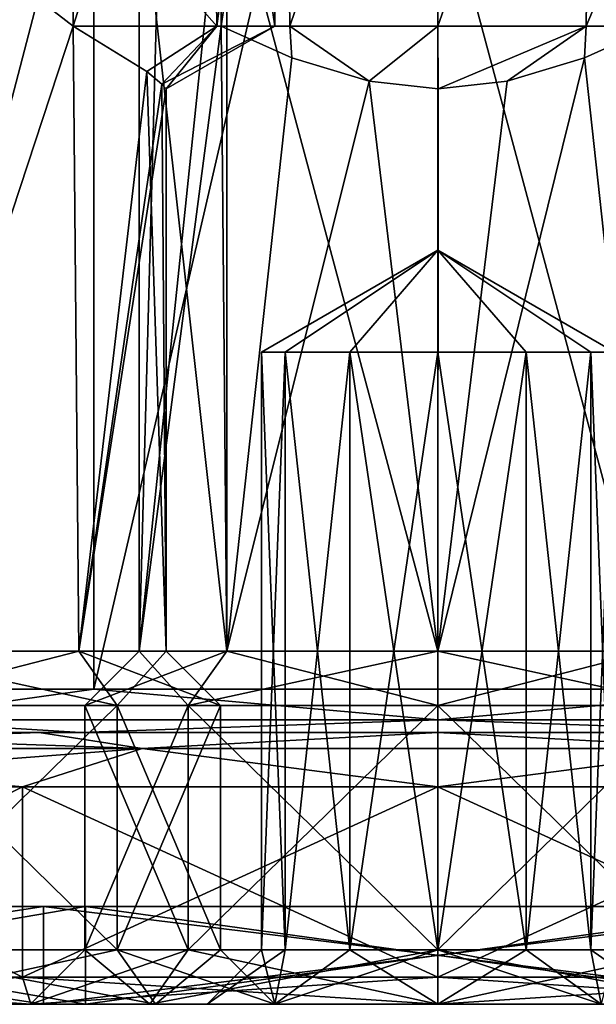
# Model space of a CAD drawing. Header units: millimetres. Extents: x -348 to 175, y 0 to 247.
# Tile 116 of 196: x 142 to 153, y 0 to 18. Entities that reach past the tile are written whole.
import ezdxf

# ---------------------------------------------------------------- set-up
doc = ezdxf.new("R2010")
doc.units = ezdxf.units.MM
doc.header["$LTSCALE"] = 65.185185
for name, color, linetype in [('666', 7, 'CONTINUOUS'), ('667', 7, 'CONTINUOUS'), ('668', 7, 'CONTINUOUS'), ('669', 7, 'CONTINUOUS'), ('670', 7, 'CONTINUOUS'), ('671', 7, 'CONTINUOUS'), ('672', 7, 'CONTINUOUS'), ('673', 7, 'CONTINUOUS'), ('675', 7, 'CONTINUOUS'), ('676', 7, 'CONTINUOUS'), ('677', 7, 'CONTINUOUS'), ('678', 7, 'CONTINUOUS'), ('679', 7, 'CONTINUOUS'), ('680', 7, 'CONTINUOUS'), ('681', 7, 'CONTINUOUS'), ('682', 7, 'CONTINUOUS'), ('683', 7, 'CONTINUOUS'), ('684', 7, 'CONTINUOUS'), ('685', 7, 'CONTINUOUS'), ('687', 7, 'CONTINUOUS'), ('688', 7, 'CONTINUOUS'), ('689', 7, 'CONTINUOUS'), ('690', 7, 'CONTINUOUS'), ('691', 7, 'CONTINUOUS'), ('692', 7, 'CONTINUOUS'), ('693', 7, 'CONTINUOUS'), ('694', 7, 'CONTINUOUS'), ('695', 7, 'CONTINUOUS'), ('696', 7, 'CONTINUOUS'), ('697', 7, 'CONTINUOUS'), ('698', 7, 'CONTINUOUS'), ('699', 7, 'CONTINUOUS'), ('700', 7, 'CONTINUOUS'), ('702', 7, 'CONTINUOUS'), ('703', 7, 'CONTINUOUS'), ('704', 7, 'CONTINUOUS'), ('705', 7, 'CONTINUOUS'), ('706', 7, 'CONTINUOUS'), ('716', 7, 'CONTINUOUS'), ('717', 7, 'CONTINUOUS'), ('719', 7, 'CONTINUOUS'), ('720', 7, 'CONTINUOUS'), ('721', 7, 'CONTINUOUS'), ('741', 7, 'CONTINUOUS'), ('742', 7, 'CONTINUOUS')]:
    doc.layers.add(name, color=color, linetype=linetype)

msp = doc.modelspace()

# ---------------------------------------------------------------- linework, layer by layer
at = {"layer": '666', "color": 7, "linetype": 'CONTINUOUS', "true_color": 0xe0f2ff}
for points in [[(133.415, 60.5, -12.049), (143.665, 60.5, -19.497), (133.415, 5.8, -12.05), (133.415, 60.5, -12.049)], [(133.415, 5.8, -12.05), (143.665, 60.5, -19.497), (143.665, 5.8, -19.497), (133.415, 5.8, -12.05)], [(143.665, 60.5, -19.497), (156.335, 60.5, -19.497), (143.665, 5.8, -19.497), (143.665, 60.5, -19.497)], [(143.665, 5.8, -19.497), (156.335, 60.5, -19.497), (156.335, 5.8, -19.497), (143.665, 5.8, -19.497)]]:
    msp.add_3dface(points, dxfattribs=at)
at = {"layer": '667', "color": 7, "linetype": 'CONTINUOUS', "true_color": 0xe0f2ff}
for points in [[(136.039, 5, -19.214), (130.785, 5, -13.959), (143.42, 5, -20.258), (136.039, 5, -19.214)], [(143.42, 5, -20.258), (130.785, 5, -13.959), (132.771, 5, -12.524), (143.42, 5, -20.258)], [(132.771, 5, 12.524), (136.039, 5, 19.214), (143.42, 5, 20.258), (132.771, 5, 12.524)], [(136.039, 5, 19.214), (142.66, 5, 22.587), (143.42, 5, 20.258), (136.039, 5, 19.214)], [(142.66, 5, -22.587), (136.039, 5, -19.214), (157.34, 5, -22.587), (142.66, 5, -22.587)], [(157.34, 5, -22.587), (136.039, 5, -19.214), (143.42, 5, -20.258), (157.34, 5, -22.587)], [(157.34, 5, 22.587), (163.961, 5, 19.214), (142.66, 5, 22.587), (157.34, 5, 22.587)], [(142.66, 5, 22.587), (163.961, 5, 19.214), (156.58, 5, 20.258), (142.66, 5, 22.587)], [(150, 5, 23.75), (157.34, 5, 22.587), (142.66, 5, 22.587), (150, 5, 23.75)], [(143.42, 5, 20.258), (142.66, 5, 22.587), (156.58, 5, 20.258), (143.42, 5, 20.258)], [(150, 5, -23.75), (142.66, 5, -22.587), (157.34, 5, -22.587), (150, 5, -23.75)], [(156.58, 5, -20.258), (157.34, 5, -22.587), (143.42, 5, -20.258), (156.58, 5, -20.258)]]:
    msp.add_3dface(points, dxfattribs=at)
at = {"layer": '668', "color": 7, "linetype": 'CONTINUOUS', "true_color": 0xe0f2ff}
for points in [[(142.352, 0.5, -23.539), (135.452, 0.5, -20.023), (142.352, 4, -23.539), (142.352, 0.5, -23.539)], [(142.352, 4, -23.539), (135.452, 0.5, -20.023), (135.452, 4, -20.023), (142.352, 4, -23.539)], [(150, 0.5, -24.75), (142.352, 0.5, -23.539), (150, 4, -24.75), (150, 0.5, -24.75)], [(150, 4, -24.75), (142.352, 0.5, -23.539), (142.352, 4, -23.539), (150, 4, -24.75)], [(157.648, 0.5, -23.539), (150, 0.5, -24.75), (157.648, 4, -23.539), (157.648, 0.5, -23.539)], [(157.648, 4, -23.539), (150, 0.5, -24.75), (150, 4, -24.75), (157.648, 4, -23.539)]]:
    msp.add_3dface(points, dxfattribs=at)
at = {"layer": '669', "color": 7, "linetype": 'CONTINUOUS', "true_color": 0xe0f2ff}
for points in [[(135.746, 0, 19.619), (130.381, 0, 14.254), (142.738, 0, 22.35), (135.746, 0, 19.619)], [(142.738, 0, 22.35), (130.381, 0, 14.254), (130.988, 0, 13.813), (142.738, 0, 22.35)], [(130.988, 0, -13.813), (135.746, 0, -19.619), (142.738, 0, -22.35), (130.988, 0, -13.813)], [(142.507, 0, 23.063), (135.746, 0, 19.619), (142.738, 0, 22.35), (142.507, 0, 23.063)], [(135.746, 0, -19.619), (142.507, 0, -23.063), (142.738, 0, -22.35), (135.746, 0, -19.619)], [(150, 0, 24.25), (142.507, 0, 23.063), (157.493, 0, 23.063), (150, 0, 24.25)], [(157.493, 0, 23.063), (142.507, 0, 23.063), (142.738, 0, 22.35), (157.493, 0, 23.063)], [(150, 0, -24.25), (157.493, 0, -23.063), (142.507, 0, -23.063), (150, 0, -24.25)], [(142.507, 0, -23.063), (157.493, 0, -23.063), (157.262, 0, -22.35), (142.507, 0, -23.063)], [(142.738, 0, -22.35), (142.507, 0, -23.063), (157.262, 0, -22.35), (142.738, 0, -22.35)], [(157.262, 0, 22.35), (157.493, 0, 23.063), (142.738, 0, 22.35), (157.262, 0, 22.35)]]:
    msp.add_3dface(points, dxfattribs=at)
at = {"layer": '670', "color": 7, "linetype": 'CONTINUOUS', "true_color": 0xe0f2ff}
for points in [[(130.988, 0, -13.813), (142.738, 0, -22.35), (130.988, 1.8, -13.813), (130.988, 0, -13.813)], [(130.988, 1.8, -13.813), (142.738, 0, -22.35), (142.738, 1.8, -22.35), (130.988, 1.8, -13.813)], [(142.738, 0, -22.35), (157.262, 0, -22.35), (142.738, 1.8, -22.35), (142.738, 0, -22.35)], [(142.738, 1.8, -22.35), (157.262, 0, -22.35), (157.262, 1.8, -22.35), (142.738, 1.8, -22.35)]]:
    msp.add_3dface(points, dxfattribs=at)
at = {"layer": '671', "color": 7, "linetype": 'CONTINUOUS', "true_color": 0xe0f2ff}
for points in [[(130.988, 1.8, -13.813), (142.738, 1.8, -22.35), (143.51, 1.8, -19.972), (130.988, 1.8, -13.813)], [(133.011, 1.8, -12.343), (130.988, 1.8, -13.813), (143.51, 1.8, -19.972), (133.011, 1.8, -12.343)], [(142.738, 1.8, 22.35), (130.988, 1.8, 13.813), (143.51, 1.8, 19.972), (142.738, 1.8, 22.35)], [(143.51, 1.8, 19.972), (130.988, 1.8, 13.813), (133.011, 1.8, 12.343), (143.51, 1.8, 19.972)], [(142.738, 1.8, -22.35), (157.262, 1.8, -22.35), (156.49, 1.8, -19.972), (142.738, 1.8, -22.35)], [(143.51, 1.8, -19.972), (142.738, 1.8, -22.35), (156.49, 1.8, -19.972), (143.51, 1.8, -19.972)], [(157.262, 1.8, 22.35), (142.738, 1.8, 22.35), (143.51, 1.8, 19.972), (157.262, 1.8, 22.35)], [(156.49, 1.8, 19.972), (157.262, 1.8, 22.35), (143.51, 1.8, 19.972), (156.49, 1.8, 19.972)]]:
    msp.add_3dface(points, dxfattribs=at)
at = {"layer": '672', "color": 7, "linetype": 'CONTINUOUS', "true_color": 0xe0f2ff}
for points in [[(133.011, 1.8, -12.343), (143.51, 1.8, -19.972), (133.011, 0, -12.343), (133.011, 1.8, -12.343)], [(133.011, 0, -12.343), (143.51, 1.8, -19.972), (143.51, 0, -19.972), (133.011, 0, -12.343)], [(143.51, 1.8, -19.972), (156.49, 1.8, -19.972), (143.51, 0, -19.972), (143.51, 1.8, -19.972)], [(143.51, 0, -19.972), (156.49, 1.8, -19.972), (156.49, 0, -19.972), (143.51, 0, -19.972)]]:
    msp.add_3dface(points, dxfattribs=at)
at = {"layer": '673', "color": 7, "linetype": 'CONTINUOUS', "true_color": 0xe0f2ff}
for points in [[(133.011, 0, -12.343), (143.51, 0, -19.972), (144.697, 0, -13.803), (133.011, 0, -12.343)], [(142.5, 0, -8.5), (133.011, 0, -12.343), (144.697, 0, -13.803), (142.5, 0, -8.5)], [(133.011, 0, -12.343), (142.5, 0, -8.5), (144.697, 0, -3.197), (133.011, 0, -12.343)], [(133.011, 0, -12.343), (144.697, 0, -3.197), (139.5, 0, -2.5), (133.011, 0, -12.343)], [(143.51, 0, 19.972), (133.011, 0, 12.343), (150, 0, 19.25), (143.51, 0, 19.972)], [(133.011, 0, 12.343), (145.75, 0, 15), (146.995, 0, 18.005), (133.011, 0, 12.343)], [(145.75, 0, 15), (133.011, 0, 12.343), (139.5, 0, 12.5), (145.75, 0, 15)], [(150, 0, 19.25), (133.011, 0, 12.343), (146.995, 0, 18.005), (150, 0, 19.25)], [(144.697, 0, -3.197), (150, 0, -1), (139.5, 0, -2.5), (144.697, 0, -3.197)], [(139.5, 0, -2.5), (150, 0, -1), (144.803, 0, -0.303), (139.5, 0, -2.5)], [(146.995, 0, 11.995), (145.75, 0, 15), (139.5, 0, 12.5), (146.995, 0, 11.995)], [(144.803, 0, 10.303), (146.995, 0, 11.995), (139.5, 0, 12.5), (144.803, 0, 10.303)], [(143.51, 0, -19.972), (156.49, 0, -19.972), (166.989, 0, -12.343), (143.51, 0, -19.972)], [(143.51, 0, -19.972), (166.989, 0, -12.343), (150, 0, -16), (143.51, 0, -19.972)], [(144.697, 0, -13.803), (143.51, 0, -19.972), (150, 0, -16), (144.697, 0, -13.803)], [(156.49, 0, 19.972), (143.51, 0, 19.972), (150, 0, 19.25), (156.49, 0, 19.972)], [(144.803, 0, -0.303), (150, 0, -1), (155.197, 0, -0.303), (144.803, 0, -0.303)], [(150, 0, 10.75), (146.995, 0, 11.995), (144.803, 0, 10.303), (150, 0, 10.75)], [(150, 0, 10.75), (144.803, 0, 10.303), (155.197, 0, 10.303), (150, 0, 10.75)], [(147, 0, 5), (144.803, 0, -0.303), (153, 0, 5), (147, 0, 5)], [(153, 0, 5), (144.803, 0, -0.303), (155.197, 0, -0.303), (153, 0, 5)], [(144.803, 0, 10.303), (147, 0, 5), (155.197, 0, 10.303), (144.803, 0, 10.303)], [(155.197, 0, 10.303), (147, 0, 5), (153, 0, 5), (155.197, 0, 10.303)], [(150, 0, -16), (166.989, 0, -12.343), (155.303, 0, -13.803), (150, 0, -16)], [(153.005, 0, 18.005), (156.49, 0, 19.972), (150, 0, 19.25), (153.005, 0, 18.005)], [(150, 0, -1), (155.303, 0, -3.197), (160.5, 0, -2.5), (150, 0, -1)], [(155.197, 0, -0.303), (150, 0, -1), (160.5, 0, -2.5), (155.197, 0, -0.303)], [(153.005, 0, 11.995), (150, 0, 10.75), (160.5, 0, 12.5), (153.005, 0, 11.995)], [(160.5, 0, 12.5), (150, 0, 10.75), (155.197, 0, 10.303), (160.5, 0, 12.5)]]:
    msp.add_3dface(points, dxfattribs=at)
at = {"layer": '675', "color": 7, "linetype": 'CONTINUOUS', "true_color": 0xe0f2ff}
for points in [[(143.665, 60.5, 19.497), (133.415, 60.5, 12.049), (133.415, 5.8, 12.05), (143.665, 60.5, 19.497)], [(143.665, 5.8, 19.497), (143.665, 60.5, 19.497), (133.415, 5.8, 12.05), (143.665, 5.8, 19.497)], [(156.335, 60.5, 19.497), (143.665, 60.5, 19.497), (156.335, 5.8, 19.497), (156.335, 60.5, 19.497)], [(156.335, 5.8, 19.497), (143.665, 60.5, 19.497), (143.665, 5.8, 19.497), (156.335, 5.8, 19.497)]]:
    msp.add_3dface(points, dxfattribs=at)
at = {"layer": '676', "color": 7, "linetype": 'CONTINUOUS', "true_color": 0xe0f2ff}
for points in [[(135.452, 0.5, 20.023), (142.352, 0.5, 23.539), (135.452, 4, 20.023), (135.452, 0.5, 20.023)], [(135.452, 4, 20.023), (142.352, 0.5, 23.539), (142.352, 4, 23.539), (135.452, 4, 20.023)], [(142.352, 0.5, 23.539), (150, 0.5, 24.75), (142.352, 4, 23.539), (142.352, 0.5, 23.539)], [(142.352, 4, 23.539), (150, 0.5, 24.75), (150, 4, 24.75), (142.352, 4, 23.539)], [(150, 0.5, 24.75), (157.648, 0.5, 23.539), (150, 4, 24.75), (150, 0.5, 24.75)], [(150, 4, 24.75), (157.648, 0.5, 23.539), (157.648, 4, 23.539), (150, 4, 24.75)]]:
    msp.add_3dface(points, dxfattribs=at)
at = {"layer": '677', "color": 7, "linetype": 'CONTINUOUS', "true_color": 0xe0f2ff}
for points in [[(142.738, 0, 22.35), (130.988, 0, 13.813), (142.738, 1.8, 22.35), (142.738, 0, 22.35)], [(130.988, 0, 13.813), (130.988, 1.8, 13.813), (142.738, 1.8, 22.35), (130.988, 0, 13.813)], [(157.262, 0, 22.35), (142.738, 0, 22.35), (157.262, 1.8, 22.35), (157.262, 0, 22.35)], [(142.738, 0, 22.35), (142.738, 1.8, 22.35), (157.262, 1.8, 22.35), (142.738, 0, 22.35)]]:
    msp.add_3dface(points, dxfattribs=at)
at = {"layer": '678', "color": 7, "linetype": 'CONTINUOUS', "true_color": 0xe0f2ff}
for points in [[(143.51, 1.8, 19.972), (133.011, 1.8, 12.343), (143.51, 0, 19.972), (143.51, 1.8, 19.972)], [(133.011, 1.8, 12.343), (133.011, 0, 12.343), (143.51, 0, 19.972), (133.011, 1.8, 12.343)], [(156.49, 1.8, 19.972), (143.51, 1.8, 19.972), (156.49, 0, 19.972), (156.49, 1.8, 19.972)], [(143.51, 1.8, 19.972), (143.51, 0, 19.972), (156.49, 0, 19.972), (143.51, 1.8, 19.972)]]:
    msp.add_3dface(points, dxfattribs=at)
at = {"layer": '679', "color": 7, "linetype": 'CONTINUOUS', "true_color": 0xe0f2ff}
for points in [[(136.039, 5, -19.214), (142.66, 5, -22.587), (134.751, 4.707, -19.121), (136.039, 5, -19.214)], [(142.66, 5, -22.587), (144.558, 4.707, -23.844), (134.751, 4.707, -19.121), (142.66, 5, -22.587)], [(142.66, 5, -22.587), (150, 5, -23.75), (144.558, 4.707, -23.844), (142.66, 5, -22.587)], [(150, 5, -23.75), (155.442, 4.707, -23.844), (144.558, 4.707, -23.844), (150, 5, -23.75)], [(150, 5, -23.75), (157.34, 5, -22.587), (155.442, 4.707, -23.844), (150, 5, -23.75)], [(144.558, 4.707, -23.844), (135.452, 4, -20.023), (134.751, 4.707, -19.121), (144.558, 4.707, -23.844)], [(142.352, 4, -23.539), (135.452, 4, -20.023), (144.558, 4.707, -23.844), (142.352, 4, -23.539)], [(150, 4, -24.75), (142.352, 4, -23.539), (144.558, 4.707, -23.844), (150, 4, -24.75)], [(155.442, 4.707, -23.844), (150, 4, -24.75), (144.558, 4.707, -23.844), (155.442, 4.707, -23.844)], [(157.648, 4, -23.539), (150, 4, -24.75), (155.442, 4.707, -23.844), (157.648, 4, -23.539)]]:
    msp.add_3dface(points, dxfattribs=at)
at = {"layer": '680', "color": 7, "linetype": 'CONTINUOUS', "true_color": 0xe0f2ff}
for points in [[(136.039, 5, 19.214), (134.751, 4.707, 19.121), (144.558, 4.707, 23.844), (136.039, 5, 19.214)], [(142.66, 5, 22.587), (136.039, 5, 19.214), (144.558, 4.707, 23.844), (142.66, 5, 22.587)], [(150, 5, 23.75), (142.66, 5, 22.587), (144.558, 4.707, 23.844), (150, 5, 23.75)], [(150, 5, 23.75), (144.558, 4.707, 23.844), (155.442, 4.707, 23.844), (150, 5, 23.75)], [(157.34, 5, 22.587), (150, 5, 23.75), (155.442, 4.707, 23.844), (157.34, 5, 22.587)], [(135.452, 4, 20.023), (142.352, 4, 23.539), (134.751, 4.707, 19.121), (135.452, 4, 20.023)], [(134.751, 4.707, 19.121), (142.352, 4, 23.539), (144.558, 4.707, 23.844), (134.751, 4.707, 19.121)], [(142.352, 4, 23.539), (150, 4, 24.75), (144.558, 4.707, 23.844), (142.352, 4, 23.539)], [(144.558, 4.707, 23.844), (150, 4, 24.75), (155.442, 4.707, 23.844), (144.558, 4.707, 23.844)], [(150, 4, 24.75), (157.648, 4, 23.539), (155.442, 4.707, 23.844), (150, 4, 24.75)]]:
    msp.add_3dface(points, dxfattribs=at)
at = {"layer": '681', "color": 7, "linetype": 'CONTINUOUS', "true_color": 0xe0f2ff}
for points in [[(133.415, 5.8, -12.05), (143.665, 5.8, -19.497), (139.633, 5.234, -17.956), (133.415, 5.8, -12.05)], [(143.665, 5.8, -19.497), (150, 5.234, -20.734), (139.633, 5.234, -17.956), (143.665, 5.8, -19.497)], [(143.665, 5.8, -19.497), (156.335, 5.8, -19.497), (150, 5.234, -20.734), (143.665, 5.8, -19.497)], [(156.335, 5.8, -19.497), (160.367, 5.234, -17.956), (150, 5.234, -20.734), (156.335, 5.8, -19.497)], [(143.42, 5, -20.258), (132.771, 5, -12.524), (139.633, 5.234, -17.956), (143.42, 5, -20.258)], [(150, 5.234, -20.734), (143.42, 5, -20.258), (139.633, 5.234, -17.956), (150, 5.234, -20.734)], [(156.58, 5, -20.258), (143.42, 5, -20.258), (150, 5.234, -20.734), (156.58, 5, -20.258)], [(160.367, 5.234, -17.956), (156.58, 5, -20.258), (150, 5.234, -20.734), (160.367, 5.234, -17.956)]]:
    msp.add_3dface(points, dxfattribs=at)
at = {"layer": '682', "color": 7, "linetype": 'CONTINUOUS', "true_color": 0xe0f2ff}
for points in [[(143.665, 5.8, 19.497), (133.415, 5.8, 12.05), (139.633, 5.234, 17.956), (143.665, 5.8, 19.497)], [(143.665, 5.8, 19.497), (139.633, 5.234, 17.956), (150, 5.234, 20.734), (143.665, 5.8, 19.497)], [(156.335, 5.8, 19.497), (143.665, 5.8, 19.497), (150, 5.234, 20.734), (156.335, 5.8, 19.497)], [(156.335, 5.8, 19.497), (150, 5.234, 20.734), (160.367, 5.234, 17.956), (156.335, 5.8, 19.497)], [(132.771, 5, 12.524), (143.42, 5, 20.258), (139.633, 5.234, 17.956), (132.771, 5, 12.524)], [(139.633, 5.234, 17.956), (143.42, 5, 20.258), (150, 5.234, 20.734), (139.633, 5.234, 17.956)], [(143.42, 5, 20.258), (156.58, 5, 20.258), (150, 5.234, 20.734), (143.42, 5, 20.258)], [(150, 5.234, 20.734), (156.58, 5, 20.258), (160.367, 5.234, 17.956), (150, 5.234, 20.734)]]:
    msp.add_3dface(points, dxfattribs=at)
at = {"layer": '683', "color": 7, "linetype": 'CONTINUOUS', "true_color": 0xe0f2ff}
for points in [[(145.404, 1, -3.904), (143.5, 1, -8.5), (145.404, 5.5, -3.904), (145.404, 1, -3.904)], [(145.404, 5.5, -3.904), (143.5, 1, -8.5), (143.5, 5.5, -8.5), (145.404, 5.5, -3.904)], [(150, 1, -2), (145.404, 1, -3.904), (150, 5.5, -2), (150, 1, -2)], [(150, 5.5, -2), (145.404, 1, -3.904), (145.404, 5.5, -3.904), (150, 5.5, -2)], [(154.596, 1, -3.904), (150, 1, -2), (154.596, 5.5, -3.904), (154.596, 1, -3.904)], [(154.596, 5.5, -3.904), (150, 1, -2), (150, 5.5, -2), (154.596, 5.5, -3.904)]]:
    msp.add_3dface(points, dxfattribs=at)
at = {"layer": '684', "color": 7, "linetype": 'CONTINUOUS', "true_color": 0xe0f2ff}
for points in [[(145.404, 5.5, -3.904), (143.5, 5.5, -8.5), (146.111, 6.5, -4.611), (145.404, 5.5, -3.904)], [(146.111, 6.5, -4.611), (143.5, 5.5, -8.5), (144.5, 6.5, -8.5), (146.111, 6.5, -4.611)], [(150, 5.5, -2), (145.404, 5.5, -3.904), (150, 6.5, -3), (150, 5.5, -2)], [(150, 6.5, -3), (145.404, 5.5, -3.904), (146.111, 6.5, -4.611), (150, 6.5, -3)], [(154.596, 5.5, -3.904), (150, 5.5, -2), (153.889, 6.5, -4.611), (154.596, 5.5, -3.904)], [(153.889, 6.5, -4.611), (150, 5.5, -2), (150, 6.5, -3), (153.889, 6.5, -4.611)]]:
    msp.add_3dface(points, dxfattribs=at)
at = {"layer": '685', "color": 7, "linetype": 'CONTINUOUS', "true_color": 0xe0f2ff}
for points in [[(144.5, 6.5, -8.5), (144.5, 21, -8.5), (144.891, 21, -6.462), (144.5, 6.5, -8.5)], [(146.01, 18, -4.714), (144.5, 6.5, -8.5), (146.01, 21, -4.714), (146.01, 18, -4.714)], [(146.01, 21, -4.714), (144.5, 6.5, -8.5), (144.891, 21, -6.462), (146.01, 21, -4.714)], [(146.111, 6.5, -4.611), (144.5, 6.5, -8.5), (146.01, 18, -4.714), (146.111, 6.5, -4.611)], [(147.311, 17.415, -3.702), (146.111, 6.5, -4.611), (146.01, 18, -4.714), (147.311, 17.415, -3.702)], [(153.99, 18, -4.714), (153.889, 6.5, -4.611), (152.694, 17.416, -3.705), (153.99, 18, -4.714)], [(148.731, 16.987, -3.148), (146.111, 6.5, -4.611), (147.311, 17.415, -3.702), (148.731, 16.987, -3.148)], [(153.889, 6.5, -4.611), (150, 6.5, -3), (152.694, 17.416, -3.705), (153.889, 6.5, -4.611)], [(152.694, 17.416, -3.705), (150, 6.5, -3), (151.271, 16.987, -3.149), (152.694, 17.416, -3.705)], [(150, 6.5, -3), (146.111, 6.5, -4.611), (148.731, 16.987, -3.148), (150, 6.5, -3)], [(150.001, 16.845, -3), (150, 6.5, -3), (148.731, 16.987, -3.148), (150.001, 16.845, -3)], [(151.271, 16.987, -3.149), (150, 6.5, -3), (150.001, 16.845, -3), (151.271, 16.987, -3.149)]]:
    msp.add_3dface(points, dxfattribs=at)
at = {"layer": '687', "color": 7, "linetype": 'CONTINUOUS', "true_color": 0xe0f2ff}
for points in [[(144.697, 0, -3.197), (142.5, 0, -8.5), (145.404, 1, -3.904), (144.697, 0, -3.197)], [(142.5, 0, -8.5), (143.5, 1, -8.5), (145.404, 1, -3.904), (142.5, 0, -8.5)], [(150, 0, -1), (144.697, 0, -3.197), (150, 1, -2), (150, 0, -1)], [(144.697, 0, -3.197), (145.404, 1, -3.904), (150, 1, -2), (144.697, 0, -3.197)], [(155.303, 0, -3.197), (150, 0, -1), (154.596, 1, -3.904), (155.303, 0, -3.197)], [(150, 0, -1), (150, 1, -2), (154.596, 1, -3.904), (150, 0, -1)]]:
    msp.add_3dface(points, dxfattribs=at)
at = {"layer": '688', "color": 7, "linetype": 'CONTINUOUS', "true_color": 0xe0f2ff}
for points in [[(143.5, 5.5, -8.5), (143.5, 1, -8.5), (145.404, 1, -13.096), (143.5, 5.5, -8.5)], [(145.404, 5.5, -13.096), (143.5, 5.5, -8.5), (145.404, 1, -13.096), (145.404, 5.5, -13.096)], [(150, 5.5, -15), (145.404, 5.5, -13.096), (150, 1, -15), (150, 5.5, -15)], [(150, 1, -15), (145.404, 5.5, -13.096), (145.404, 1, -13.096), (150, 1, -15)], [(154.596, 5.5, -13.096), (150, 5.5, -15), (154.596, 1, -13.096), (154.596, 5.5, -13.096)], [(154.596, 1, -13.096), (150, 5.5, -15), (150, 1, -15), (154.596, 1, -13.096)]]:
    msp.add_3dface(points, dxfattribs=at)
at = {"layer": '689', "color": 7, "linetype": 'CONTINUOUS', "true_color": 0xe0f2ff}
for points in [[(144.5, 6.5, -8.5), (143.5, 5.5, -8.5), (145.404, 5.5, -13.096), (144.5, 6.5, -8.5)], [(144.5, 6.5, -8.5), (145.404, 5.5, -13.096), (146.111, 6.5, -12.389), (144.5, 6.5, -8.5)], [(145.404, 5.5, -13.096), (150, 5.5, -15), (146.111, 6.5, -12.389), (145.404, 5.5, -13.096)], [(146.111, 6.5, -12.389), (150, 5.5, -15), (150, 6.5, -14), (146.111, 6.5, -12.389)], [(150, 5.5, -15), (154.596, 5.5, -13.096), (150, 6.5, -14), (150, 5.5, -15)], [(150, 6.5, -14), (154.596, 5.5, -13.096), (153.889, 6.5, -12.389), (150, 6.5, -14)]]:
    msp.add_3dface(points, dxfattribs=at)
at = {"layer": '690', "color": 7, "linetype": 'CONTINUOUS', "true_color": 0xe0f2ff}
for points in [[(144.5, 21, -8.5), (144.5, 6.5, -8.5), (146.111, 6.5, -12.389), (144.5, 21, -8.5)], [(146.111, 21, -12.389), (144.5, 21, -8.5), (146.111, 6.5, -12.389), (146.111, 21, -12.389)], [(150, 21, -14), (146.111, 21, -12.389), (150, 6.5, -14), (150, 21, -14)], [(146.111, 21, -12.389), (146.111, 6.5, -12.389), (150, 6.5, -14), (146.111, 21, -12.389)], [(153.889, 21, -12.389), (150, 21, -14), (153.889, 6.5, -12.389), (153.889, 21, -12.389)], [(150, 21, -14), (150, 6.5, -14), (153.889, 6.5, -12.389), (150, 21, -14)]]:
    msp.add_3dface(points, dxfattribs=at)
at = {"layer": '691', "color": 7, "linetype": 'CONTINUOUS', "true_color": 0xe0f2ff}
for points in [[(142.5, 0, -8.5), (144.697, 0, -13.803), (143.5, 1, -8.5), (142.5, 0, -8.5)], [(143.5, 1, -8.5), (144.697, 0, -13.803), (145.404, 1, -13.096), (143.5, 1, -8.5)], [(144.697, 0, -13.803), (150, 0, -16), (145.404, 1, -13.096), (144.697, 0, -13.803)], [(150, 0, -16), (150, 1, -15), (145.404, 1, -13.096), (150, 0, -16)], [(150, 0, -16), (155.303, 0, -13.803), (150, 1, -15), (150, 0, -16)], [(155.303, 0, -13.803), (154.596, 1, -13.096), (150, 1, -15), (155.303, 0, -13.803)]]:
    msp.add_3dface(points, dxfattribs=at)
at = {"layer": '692', "color": 7, "linetype": 'CONTINUOUS', "true_color": 0xe0f2ff}
for points in [[(146.995, 0, 18.005), (145.75, 0, 15), (147.185, 1, 16.625), (146.995, 0, 18.005)], [(147.185, 1, 16.625), (145.75, 0, 15), (146.75, 1, 15), (147.185, 1, 16.625)], [(150, 0, 19.25), (146.995, 0, 18.005), (150, 1, 18.25), (150, 0, 19.25)], [(150, 1, 18.25), (146.995, 0, 18.005), (148.375, 1, 17.815), (150, 1, 18.25)], [(148.375, 1, 17.815), (146.995, 0, 18.005), (147.185, 1, 16.625), (148.375, 1, 17.815)], [(153.005, 0, 18.005), (150, 0, 19.25), (151.625, 1, 17.815), (153.005, 0, 18.005)], [(151.625, 1, 17.815), (150, 0, 19.25), (150, 1, 18.25), (151.625, 1, 17.815)], [(152.815, 1, 16.625), (153.005, 0, 18.005), (151.625, 1, 17.815), (152.815, 1, 16.625)], [(153.25, 1, 15), (153.005, 0, 18.005), (152.815, 1, 16.625), (153.25, 1, 15)]]:
    msp.add_3dface(points, dxfattribs=at)
at = {"layer": '693', "color": 7, "linetype": 'CONTINUOUS', "true_color": 0xe0f2ff}
for points in [[(147.185, 1, 16.625), (146.75, 1, 15), (147.185, 12, 16.625), (147.185, 1, 16.625)], [(147.185, 12, 16.625), (146.75, 1, 15), (146.75, 12, 15), (147.185, 12, 16.625)], [(148.375, 1, 17.815), (147.185, 1, 16.625), (148.375, 12, 17.815), (148.375, 1, 17.815)], [(148.375, 12, 17.815), (147.185, 1, 16.625), (147.185, 12, 16.625), (148.375, 12, 17.815)], [(150, 1, 18.25), (148.375, 1, 17.815), (150, 12, 18.25), (150, 1, 18.25)], [(150, 12, 18.25), (148.375, 1, 17.815), (148.375, 12, 17.815), (150, 12, 18.25)], [(151.625, 1, 17.815), (150, 1, 18.25), (151.625, 12, 17.815), (151.625, 1, 17.815)], [(151.625, 12, 17.815), (150, 1, 18.25), (150, 12, 18.25), (151.625, 12, 17.815)], [(152.815, 1, 16.625), (151.625, 1, 17.815), (152.815, 12, 16.625), (152.815, 1, 16.625)], [(152.815, 12, 16.625), (151.625, 1, 17.815), (151.625, 12, 17.815), (152.815, 12, 16.625)], [(153.25, 1, 15), (152.815, 1, 16.625), (153.25, 12, 15), (153.25, 1, 15)], [(153.25, 12, 15), (152.815, 1, 16.625), (152.815, 12, 16.625), (153.25, 12, 15)]]:
    msp.add_3dface(points, dxfattribs=at)
at = {"layer": '694', "color": 7, "linetype": 'CONTINUOUS', "true_color": 0xe0f2ff}
for points in [[(147.185, 12, 16.625), (146.75, 12, 15), (150, 13.876, 15), (147.185, 12, 16.625)], [(148.375, 12, 17.815), (147.185, 12, 16.625), (150, 13.876, 15), (148.375, 12, 17.815)], [(150, 12, 18.25), (148.375, 12, 17.815), (150, 13.876, 15), (150, 12, 18.25)], [(153.25, 12, 15), (152.815, 12, 16.625), (150, 13.876, 15), (153.25, 12, 15)], [(152.815, 12, 16.625), (151.625, 12, 17.815), (150, 13.876, 15), (152.815, 12, 16.625)], [(151.625, 12, 17.815), (150, 12, 18.25), (150, 13.876, 15), (151.625, 12, 17.815)]]:
    msp.add_3dface(points, dxfattribs=at)
at = {"layer": '695', "color": 7, "linetype": 'CONTINUOUS', "true_color": 0xe0f2ff}
for points in [[(145.75, 0, 15), (146.995, 0, 11.995), (146.75, 1, 15), (145.75, 0, 15)], [(146.75, 1, 15), (146.995, 0, 11.995), (147.185, 1, 13.375), (146.75, 1, 15)], [(146.995, 0, 11.995), (150, 0, 10.75), (148.375, 1, 12.185), (146.995, 0, 11.995)], [(147.185, 1, 13.375), (146.995, 0, 11.995), (148.375, 1, 12.185), (147.185, 1, 13.375)], [(148.375, 1, 12.185), (150, 0, 10.75), (150, 1, 11.75), (148.375, 1, 12.185)], [(150, 0, 10.75), (153.005, 0, 11.995), (150, 1, 11.75), (150, 0, 10.75)], [(150, 1, 11.75), (153.005, 0, 11.995), (151.625, 1, 12.185), (150, 1, 11.75)], [(151.625, 1, 12.185), (153.005, 0, 11.995), (152.815, 1, 13.375), (151.625, 1, 12.185)], [(153.005, 0, 11.995), (154.25, 0, 15), (152.815, 1, 13.375), (153.005, 0, 11.995)], [(154.25, 0, 15), (153.25, 1, 15), (152.815, 1, 13.375), (154.25, 0, 15)]]:
    msp.add_3dface(points, dxfattribs=at)
at = {"layer": '696', "color": 7, "linetype": 'CONTINUOUS', "true_color": 0xe0f2ff}
for points in [[(146.75, 12, 15), (146.75, 1, 15), (147.185, 1, 13.375), (146.75, 12, 15)], [(146.75, 12, 15), (147.185, 1, 13.375), (147.185, 12, 13.375), (146.75, 12, 15)], [(147.185, 1, 13.375), (148.375, 1, 12.185), (147.185, 12, 13.375), (147.185, 1, 13.375)], [(147.185, 12, 13.375), (148.375, 1, 12.185), (148.375, 12, 12.185), (147.185, 12, 13.375)], [(148.375, 1, 12.185), (150, 1, 11.75), (148.375, 12, 12.185), (148.375, 1, 12.185)], [(148.375, 12, 12.185), (150, 1, 11.75), (150, 12, 11.75), (148.375, 12, 12.185)], [(150, 1, 11.75), (151.625, 1, 12.185), (150, 12, 11.75), (150, 1, 11.75)], [(150, 12, 11.75), (151.625, 1, 12.185), (151.625, 12, 12.185), (150, 12, 11.75)], [(151.625, 1, 12.185), (152.815, 1, 13.375), (151.625, 12, 12.185), (151.625, 1, 12.185)], [(151.625, 12, 12.185), (152.815, 1, 13.375), (152.815, 12, 13.375), (151.625, 12, 12.185)], [(153.25, 1, 15), (153.25, 12, 15), (152.815, 12, 13.375), (153.25, 1, 15)], [(152.815, 1, 13.375), (153.25, 1, 15), (152.815, 12, 13.375), (152.815, 1, 13.375)]]:
    msp.add_3dface(points, dxfattribs=at)
at = {"layer": '697', "color": 7, "linetype": 'CONTINUOUS', "true_color": 0xe0f2ff}
for points in [[(150, 13.876, 15), (146.75, 12, 15), (147.185, 12, 13.375), (150, 13.876, 15)], [(150, 13.876, 15), (147.185, 12, 13.375), (148.375, 12, 12.185), (150, 13.876, 15)], [(150, 13.876, 15), (148.375, 12, 12.185), (150, 12, 11.75), (150, 13.876, 15)], [(153.25, 12, 15), (150, 13.876, 15), (152.815, 12, 13.375), (153.25, 12, 15)], [(150, 13.876, 15), (150, 12, 11.75), (151.625, 12, 12.185), (150, 13.876, 15)], [(150, 13.876, 15), (151.625, 12, 12.185), (152.815, 12, 13.375), (150, 13.876, 15)]]:
    msp.add_3dface(points, dxfattribs=at)
at = {"layer": '698', "color": 7, "linetype": 'CONTINUOUS', "true_color": 0xe0f2ff}
for points in [[(144.096, 1, 9.596), (139.5, 1, 11.5), (144.096, 5.5, 9.596), (144.096, 1, 9.596)], [(144.096, 5.5, 9.596), (139.5, 1, 11.5), (139.5, 5.5, 11.5), (144.096, 5.5, 9.596)], [(146, 1, 5), (144.096, 1, 9.596), (146, 5.5, 5), (146, 1, 5)], [(146, 5.5, 5), (144.096, 1, 9.596), (144.096, 5.5, 9.596), (146, 5.5, 5)]]:
    msp.add_3dface(points, dxfattribs=at)
at = {"layer": '699', "color": 7, "linetype": 'CONTINUOUS', "true_color": 0xe0f2ff}
for points in [[(144.096, 5.5, 9.596), (139.5, 5.5, 11.5), (143.389, 6.5, 8.889), (144.096, 5.5, 9.596)], [(143.389, 6.5, 8.889), (139.5, 5.5, 11.5), (139.5, 6.5, 10.5), (143.389, 6.5, 8.889)], [(145, 6.5, 5), (144.096, 5.5, 9.596), (143.389, 6.5, 8.889), (145, 6.5, 5)], [(146, 5.5, 5), (144.096, 5.5, 9.596), (145, 6.5, 5), (146, 5.5, 5)]]:
    msp.add_3dface(points, dxfattribs=at)
at = {"layer": '700', "color": 7, "linetype": 'CONTINUOUS', "true_color": 0xe0f2ff}
for points in [[(143.286, 21, 8.99), (139.5, 6.5, 10.5), (139.404, 21, 10.499), (143.286, 21, 8.99)], [(143.286, 18, 8.99), (139.5, 6.5, 10.5), (143.286, 21, 8.99), (143.286, 18, 8.99)], [(143.389, 6.5, 8.889), (139.5, 6.5, 10.5), (143.286, 18, 8.99), (143.389, 6.5, 8.889)], [(143.389, 6.5, 8.889), (143.286, 18, 8.99), (144.643, 17.163, 6.95), (143.389, 6.5, 8.889)], [(144.915, 16.928, 5.961), (143.389, 6.5, 8.889), (144.643, 17.163, 6.95), (144.915, 16.928, 5.961)], [(145, 16.845, 5), (143.389, 6.5, 8.889), (144.915, 16.928, 5.961), (145, 16.845, 5)], [(145, 6.5, 5), (143.389, 6.5, 8.889), (145, 16.845, 5), (145, 6.5, 5)]]:
    msp.add_3dface(points, dxfattribs=at)
at = {"layer": '702', "color": 7, "linetype": 'CONTINUOUS', "true_color": 0xe0f2ff}
for points in [[(144.803, 0, 10.303), (139.5, 0, 12.5), (144.096, 1, 9.596), (144.803, 0, 10.303)], [(139.5, 0, 12.5), (139.5, 1, 11.5), (144.096, 1, 9.596), (139.5, 0, 12.5)], [(144.803, 0, 10.303), (144.096, 1, 9.596), (146, 1, 5), (144.803, 0, 10.303)], [(147, 0, 5), (144.803, 0, 10.303), (146, 1, 5), (147, 0, 5)]]:
    msp.add_3dface(points, dxfattribs=at)
at = {"layer": '703', "color": 7, "linetype": 'CONTINUOUS', "true_color": 0xe0f2ff}
for points in [[(144.096, 5.5, 0.404), (139.5, 5.5, -1.5), (144.096, 1, 0.404), (144.096, 5.5, 0.404)], [(144.096, 1, 0.404), (139.5, 5.5, -1.5), (139.5, 1, -1.5), (144.096, 1, 0.404)], [(146, 1, 5), (146, 5.5, 5), (144.096, 5.5, 0.404), (146, 1, 5)], [(146, 1, 5), (144.096, 5.5, 0.404), (144.096, 1, 0.404), (146, 1, 5)]]:
    msp.add_3dface(points, dxfattribs=at)
at = {"layer": '704', "color": 7, "linetype": 'CONTINUOUS', "true_color": 0xe0f2ff}
for points in [[(139.5, 5.5, -1.5), (144.096, 5.5, 0.404), (139.5, 6.5, -0.5), (139.5, 5.5, -1.5)], [(139.5, 6.5, -0.5), (144.096, 5.5, 0.404), (143.389, 6.5, 1.111), (139.5, 6.5, -0.5)], [(146, 5.5, 5), (145, 6.5, 5), (143.389, 6.5, 1.111), (146, 5.5, 5)], [(144.096, 5.5, 0.404), (146, 5.5, 5), (143.389, 6.5, 1.111), (144.096, 5.5, 0.404)]]:
    msp.add_3dface(points, dxfattribs=at)
at = {"layer": '705', "color": 7, "linetype": 'CONTINUOUS', "true_color": 0xe0f2ff}
for points in [[(143.286, 21, 1.01), (139.404, 21, -0.499), (143.286, 18, 1.01), (143.286, 21, 1.01)], [(139.404, 21, -0.499), (139.5, 6.5, -0.5), (143.286, 18, 1.01), (139.404, 21, -0.499)], [(139.5, 6.5, -0.5), (143.389, 6.5, 1.111), (143.286, 18, 1.01), (139.5, 6.5, -0.5)], [(143.286, 18, 1.01), (143.389, 6.5, 1.111), (144.644, 17.162, 3.052), (143.286, 18, 1.01)], [(143.389, 6.5, 1.111), (145, 6.5, 5), (144.644, 17.162, 3.052), (143.389, 6.5, 1.111)], [(144.644, 17.162, 3.052), (145, 6.5, 5), (144.915, 16.928, 4.039), (144.644, 17.162, 3.052)], [(145, 6.5, 5), (145, 16.845, 5), (144.915, 16.928, 4.039), (145, 6.5, 5)]]:
    msp.add_3dface(points, dxfattribs=at)
at = {"layer": '706', "color": 7, "linetype": 'CONTINUOUS', "true_color": 0xe0f2ff}
for points in [[(139.5, 0, -2.5), (144.803, 0, -0.303), (139.5, 1, -1.5), (139.5, 0, -2.5)], [(144.803, 0, -0.303), (144.096, 1, 0.404), (139.5, 1, -1.5), (144.803, 0, -0.303)], [(144.803, 0, -0.303), (147, 0, 5), (144.096, 1, 0.404), (144.803, 0, -0.303)], [(147, 0, 5), (146, 1, 5), (144.096, 1, 0.404), (147, 0, 5)]]:
    msp.add_3dface(points, dxfattribs=at)
at = {"layer": '716', "color": 7, "linetype": 'CONTINUOUS', "true_color": 0xe0f2ff}
for points in [[(147.172, 26, -2.172), (146.01, 18, -4.714), (146.01, 21, -4.714), (147.172, 26, -2.172)], [(146.01, 18, -4.714), (147.172, 26, -2.172), (147.274, 18, -2.072), (146.01, 18, -4.714)], [(147.172, 26, -2.172), (150, 26, -1), (147.274, 18, -2.072), (147.172, 26, -2.172)], [(147.274, 18, -2.072), (150, 26, -1), (150, 18, -1), (147.274, 18, -2.072)], [(150, 26, -1), (152.828, 26, -2.172), (150, 18, -1), (150, 26, -1)], [(150, 18, -1), (152.828, 26, -2.172), (152.726, 18, -2.072), (150, 18, -1)], [(152.828, 26, -2.172), (153.99, 21, -4.714), (152.726, 18, -2.072), (152.828, 26, -2.172)], [(153.99, 21, -4.714), (153.99, 18, -4.714), (152.726, 18, -2.072), (153.99, 21, -4.714)]]:
    msp.add_3dface(points, dxfattribs=at)
at = {"layer": '717', "color": 7, "linetype": 'CONTINUOUS', "true_color": 0xe0f2ff}
for points in [[(147.311, 17.415, -3.702), (146.01, 18, -4.714), (147.274, 18, -2.072), (147.311, 17.415, -3.702)], [(148.731, 16.987, -3.148), (147.311, 17.415, -3.702), (147.274, 18, -2.072), (148.731, 16.987, -3.148)], [(148.731, 16.987, -3.148), (147.274, 18, -2.072), (150, 18, -1), (148.731, 16.987, -3.148)], [(150.001, 16.845, -3), (148.731, 16.987, -3.148), (150, 18, -1), (150.001, 16.845, -3)], [(150.001, 16.845, -3), (150, 18, -1), (152.726, 18, -2.072), (150.001, 16.845, -3)], [(151.271, 16.987, -3.149), (150.001, 16.845, -3), (152.726, 18, -2.072), (151.271, 16.987, -3.149)], [(152.694, 17.416, -3.705), (151.271, 16.987, -3.149), (152.726, 18, -2.072), (152.694, 17.416, -3.705)], [(153.99, 18, -4.714), (152.694, 17.416, -3.705), (152.726, 18, -2.072), (153.99, 18, -4.714)]]:
    msp.add_3dface(points, dxfattribs=at)
at = {"layer": '719', "color": 7, "linetype": 'CONTINUOUS', "true_color": 0xe0f2ff}
for points in [[(145.828, 26, 7.828), (143.286, 18, 8.99), (143.286, 21, 8.99), (145.828, 26, 7.828)], [(143.286, 18, 8.99), (145.828, 26, 7.828), (145.928, 18, 7.726), (143.286, 18, 8.99)], [(145.828, 26, 7.828), (147, 26, 5), (145.928, 18, 7.726), (145.828, 26, 7.828)], [(145.928, 18, 7.726), (147, 26, 5), (147, 18, 5), (145.928, 18, 7.726)]]:
    msp.add_3dface(points, dxfattribs=at)
at = {"layer": '720', "color": 7, "linetype": 'CONTINUOUS', "true_color": 0xe0f2ff}
for points in [[(144.643, 17.163, 6.95), (143.286, 18, 8.99), (145.928, 18, 7.726), (144.643, 17.163, 6.95)], [(143.286, 18, 1.01), (144.644, 17.162, 3.052), (145.928, 18, 2.274), (143.286, 18, 1.01)], [(144.915, 16.928, 5.961), (144.643, 17.163, 6.95), (145.928, 18, 7.726), (144.915, 16.928, 5.961)], [(144.644, 17.162, 3.052), (144.915, 16.928, 4.039), (145.928, 18, 2.274), (144.644, 17.162, 3.052)], [(145, 16.845, 5), (144.915, 16.928, 5.961), (147, 18, 5), (145, 16.845, 5)], [(144.915, 16.928, 4.039), (145, 16.845, 5), (145.928, 18, 2.274), (144.915, 16.928, 4.039)], [(144.915, 16.928, 5.961), (145.928, 18, 7.726), (147, 18, 5), (144.915, 16.928, 5.961)], [(145, 16.845, 5), (147, 18, 5), (145.928, 18, 2.274), (145, 16.845, 5)]]:
    msp.add_3dface(points, dxfattribs=at)
at = {"layer": '721', "color": 7, "linetype": 'CONTINUOUS', "true_color": 0xe0f2ff}
for points in [[(145.828, 26, 2.172), (143.286, 21, 1.01), (145.928, 18, 2.274), (145.828, 26, 2.172)], [(147, 26, 5), (145.828, 26, 2.172), (147, 18, 5), (147, 26, 5)], [(147, 18, 5), (145.828, 26, 2.172), (145.928, 18, 2.274), (147, 18, 5)], [(143.286, 21, 1.01), (143.286, 18, 1.01), (145.928, 18, 2.274), (143.286, 21, 1.01)]]:
    msp.add_3dface(points, dxfattribs=at)
at = {"layer": '741', "color": 7, "linetype": 'CONTINUOUS', "true_color": 0xe0f2ff}
for points in [[(135.746, 0, 19.619), (142.507, 0, 23.063), (135.452, 0.5, 20.023), (135.746, 0, 19.619)], [(142.507, 0, 23.063), (142.352, 0.5, 23.539), (135.452, 0.5, 20.023), (142.507, 0, 23.063)], [(142.507, 0, 23.063), (150, 0, 24.25), (142.352, 0.5, 23.539), (142.507, 0, 23.063)], [(150, 0, 24.25), (150, 0.5, 24.75), (142.352, 0.5, 23.539), (150, 0, 24.25)], [(150, 0, 24.25), (157.493, 0, 23.063), (150, 0.5, 24.75), (150, 0, 24.25)], [(157.493, 0, 23.063), (157.648, 0.5, 23.539), (150, 0.5, 24.75), (157.493, 0, 23.063)]]:
    msp.add_3dface(points, dxfattribs=at)
at = {"layer": '742', "color": 7, "linetype": 'CONTINUOUS', "true_color": 0xe0f2ff}
for points in [[(135.452, 0.5, -20.023), (142.352, 0.5, -23.539), (135.746, 0, -19.619), (135.452, 0.5, -20.023)], [(142.352, 0.5, -23.539), (142.507, 0, -23.063), (135.746, 0, -19.619), (142.352, 0.5, -23.539)], [(142.352, 0.5, -23.539), (150, 0.5, -24.75), (142.507, 0, -23.063), (142.352, 0.5, -23.539)], [(150, 0.5, -24.75), (150, 0, -24.25), (142.507, 0, -23.063), (150, 0.5, -24.75)], [(150, 0.5, -24.75), (157.648, 0.5, -23.539), (150, 0, -24.25), (150, 0.5, -24.75)], [(157.648, 0.5, -23.539), (157.493, 0, -23.063), (150, 0, -24.25), (157.648, 0.5, -23.539)]]:
    msp.add_3dface(points, dxfattribs=at)

doc.saveas('drawing.dxf')
